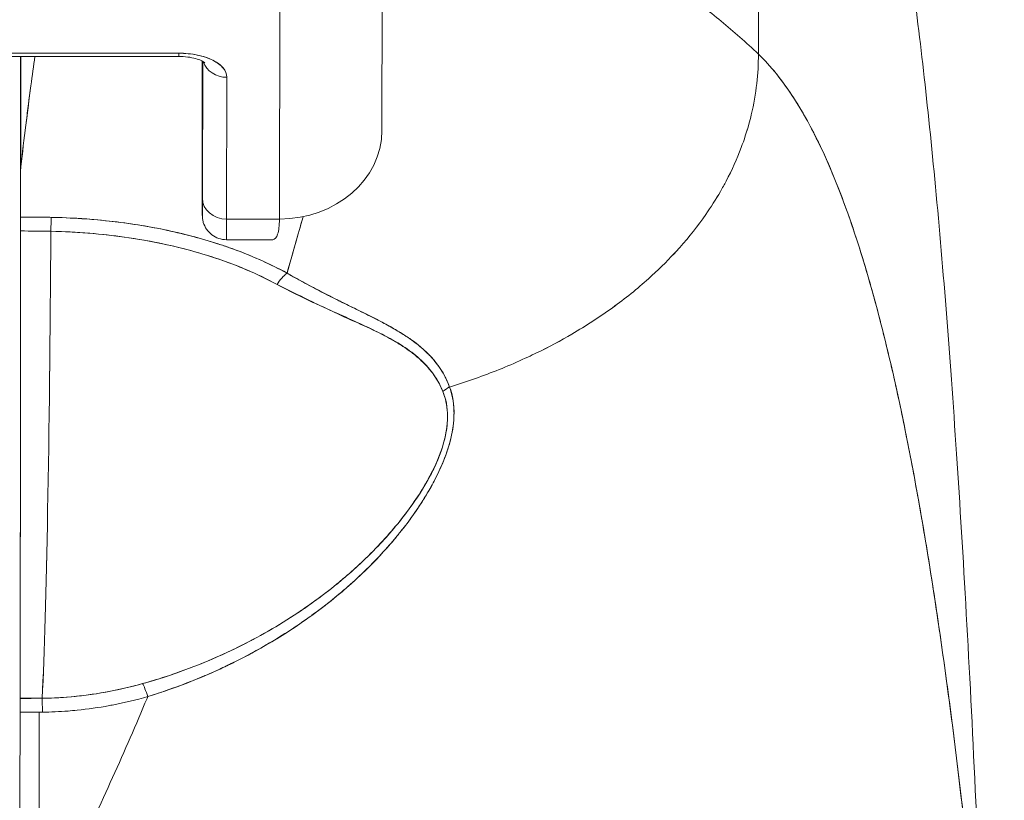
# Model space of a CAD drawing. Header units: inches. Extents: x 8 to 265, y 5 to 155.
# Tile 19 of 152: x 74.714 to 75.47, y 48.356 to 48.955. Entities that reach past the tile are written whole.
import ezdxf

# ---------------------------------------------------------------- set-up
doc = ezdxf.new("R2010")
doc.units = ezdxf.units.IN
doc.header["$LTSCALE"] = 16
doc.header["$MEASUREMENT"] = 0
doc.layers.add('Dimension (ANSI)', color=7, linetype='Continuous', lineweight=5)
doc.layers.add('Visible (ANSI)', color=7, linetype='Continuous', lineweight=5)
doc.styles.add('TAHOMA', font='tahoma.ttf')
doc.dimstyles.new('Default (ANSI)', dxfattribs={"dimscale": 16, "dimtxt": 0.07, "dimasz": 0.098425, "dimexe": 0.125, "dimexo": 0.0625, "dimgap": 0.031496, "dimtad": 0, "dimtih": 1, "dimtoh": 1, "dimrnd": 1e-08, "dimzin": 0, "dimdsep": 46, "dimtxsty": 'TAHOMA', "dimcen": 0.09, "dimdle": 0.393701, "dimclrd": 256, "dimclre": 256, "dimclrt": 256, "dimadec": 0, "dimazin": 0, "dimtfac": 1, "dimtofl": 0, "dimtmove": 0, "dimatfit": 3, "dimfxl": 1, "dimtolj": 1, "dimtzin": 0, "dimlwd": -1, "dimlwe": -1, "dimarcsym": 0})

# ---------------------------------------------------------------- blocks, each defined once
blk = doc.blocks.new('*D35')
at = {"layer": 'Defpoints', "color": 0, "transparency": 16777216}
for p in [(76.71627, 50.53662), (46.96627, 47.34498), (76.71627, 47.34498)]:
    blk.add_point(p, dxfattribs=at)
at = {"layer": 'Dimension (ANSI)', "transparency": 16777216}
for p, q in [((46.96627, 48.34498), (46.96627, 52.53662)), ((76.71627, 48.34498), (76.71627, 52.53662)), ((48.54107, 50.53662), (57.54295, 50.53662)), ((75.14147, 50.53662), (66.13959, 50.53662))]:
    blk.add_line(p, q, dxfattribs=at)
for points in [[(48.54107, 50.79909), (48.54107, 50.27416), (46.96627, 50.53662)], [(75.14147, 50.79909), (75.14147, 50.27416), (76.71627, 50.53662)]]:
    blk.add_solid(points, dxfattribs=at)
at = {"layer": 'Dimension (ANSI)', "transparency": 16777216, "insert": (61.84127, 50.53662), "char_height": 1.12, "attachment_point": 5, "style": 'TAHOMA'}
blk.add_mtext('\\A1;\\fTahoma|b0|i0;\\H1.1200;29.75\\P\\fTahoma|b0|i0;\\H1.1200;LID WIDTH\\P\\fTahoma|b0|i0;\\H1.1200;(2 PL.)', dxfattribs=at)
blk = doc.blocks.new('*D36')
at = {"layer": 'Defpoints', "color": 0, "transparency": 16777216}
for p in [(77.21429, 50.53662), (76.71627, 47.34498), (77.21429, 47.34498)]:
    blk.add_point(p, dxfattribs=at)
at = {"layer": 'Dimension (ANSI)', "transparency": 16777216}
for p, q in [((76.71627, 48.34498), (76.71627, 52.53662)), ((77.21429, 48.34498), (77.21429, 52.53662)), ((75.14147, 50.53662), (73.56666, 50.53662)), ((78.78909, 50.53662), (80.36389, 50.53662))]:
    blk.add_line(p, q, dxfattribs=at)
for points in [[(75.14147, 50.79909), (75.14147, 50.27416), (76.71627, 50.53662)], [(78.78909, 50.79909), (78.78909, 50.27416), (77.21429, 50.53662)]]:
    blk.add_solid(points, dxfattribs=at)
at = {"layer": 'Dimension (ANSI)', "transparency": 16777216, "insert": (82.29999, 50.53662), "char_height": 1.12, "attachment_point": 5, "style": 'TAHOMA'}
blk.add_mtext('\\A1;0.50', dxfattribs=at)

msp = doc.modelspace()

# ---------------------------------------------------------------- linework, layer by layer
at = {"layer": 'Visible (ANSI)'}
for p, q in [((75.28146, 48.92875), (75.28109, 49.21401)), ((75.28109, 49.21401), (75.28146, 48.92875)), ((74.99284, 49.04672), (74.99245, 48.87016)), ((74.91376, 48.80214), (74.91415, 48.97931)), ((74.91415, 48.97931), (74.91376, 48.80214)), ((74.83649, 48.9295), (74.64712, 48.9295)), ((74.64712, 48.9295), (74.83649, 48.9295)), ((74.6471, 48.92702), (74.83647, 48.92702)), ((74.71517, 48.84004), (74.71517, 48.92702)), ((74.71517, 48.92702), (74.71517, 48.84004)), ((74.7153, 48.92702), (74.7153, 48.84221)), ((74.7153, 48.84221), (74.7153, 48.92702)), ((74.85447, 48.9228), (74.85447, 48.9235)), ((74.85447, 48.92282), (74.85447, 48.9235)), ((74.85447, 48.92282), (74.85452, 48.85462)), ((74.85452, 48.85462), (74.85447, 48.92282)), ((74.8547, 48.81817), (74.85493, 48.92326)), ((74.85493, 48.92326), (74.8547, 48.81817)), ((74.87321, 48.80214), (74.87345, 48.911)), ((74.87345, 48.911), (74.87321, 48.80214)), ((74.85452, 48.85461), (74.85452, 48.85462)), ((74.72926, 48.80364), (74.72926, 48.80364)), ((74.87321, 48.80214), (74.91376, 48.80214)), ((74.91376, 48.80214), (74.87321, 48.80214)), ((74.90843, 48.78632), (74.87314, 48.78632)), ((74.9462, 48.74621), (74.9462, 48.74624)), ((74.9462, 48.74624), (74.9462, 48.74621)), ((74.94657, 48.74602), (74.94657, 48.74605)), ((74.94657, 48.74605), (74.94657, 48.74602)), ((74.97497, 48.72193), (74.97497, 48.72221)), ((74.97497, 48.53681), (74.97497, 48.53683)), ((74.94653, 48.50374), (74.94653, 48.50378)), ((74.94657, 48.50377), (74.94657, 48.50381)), ((74.94657, 48.50381), (74.94657, 48.50377)), ((74.7147, 48.43422), (74.73173, 48.43422)), ((74.72926, 48.25792), (74.72926, 48.42358))]:
    msp.add_line(p, q, dxfattribs=at)
for centre, major_axis, ratio, start_param, end_param in [((74.83647, 48.94553), (0, -0.0185), 0.001274, 0, 0.523599), ((74.83647, 48.94553), (0, -0.0185), 0.001274, 0, 0.523599), ((74.83644, 48.911), (0.03701, 0.00003), 0.5, 6.281715, 7.852511), ((74.85394, 48.68323), (0, -0.47918), 0.001274, 2.094395, 2.096042), ((74.87344, 48.92702), (-0.0185, 0.00004), 0.866025, 0.264148, 1.573343), ((74.87344, 48.92702), (-0.0185, 0.00004), 0.866025, 0.264148, 1.573343), ((74.91371, 48.87033), (0.07874, -0.00017), 0.866025, 4.714936, 6.283185), ((74.85463, 48.90443), (0, -0.09961), 0.001274, 5.235988, 6.806784), ((74.71657, 47.45892), (-0.00014, 1.68497), 0.001332, 0.609956, 0.646631), ((74.7164, 47.45908), (0, -1.68477), 0.001274, 3.751548, 3.788227), ((74.74643, 48.8386), (0.03113, -0.00361), 0.780853, 3.141756, 3.2304), ((74.75652, 48.83828), (0.04129, -0.00321), 0.679814, 3.116096, 3.193182), ((74.8732, 48.81817), (-0.0185, 0.00004), 0.866025, 0.002547, 1.573343), ((74.8732, 48.81817), (-0.0185, 0.00004), 0.866025, 0.002547, 1.573343), ((74.71512, 48.7877), (0, -0.02008), 0.001273, 3.788223, 4.444304), ((74.71436, 48.35895), (-0.73764, -0.00071), 0.602968, 4.678763, 4.710789), ((74.73874, 48.78747), (0.00038, 0.02008), 0.026519, 0.647121, 1.302759), ((74.73874, 48.78747), (-0.00038, -0.02007), 0.026516, 3.788619, 4.444286), ((74.87314, 48.90443), (0, -0.11811), 0.001274, 6.283182, 6.806766), ((74.87314, 48.90443), (0, -0.11811), 0.001274, 6.283182, 6.806784), ((74.71442, 48.93902), (0, 0.55118), 0.001274, 3.554795, 4.444304), ((74.71434, 48.35047), (0.74124, 0.0007), 0.597038, 1.537862, 1.569209), ((74.71434, 48.35047), (0.74111, 0.0007), 0.597133, 1.537858, 1.569211), ((74.72702, 48.93902), (0, -0.55118), 0.021273, 0.413203, 1.302303), ((74.72702, 48.93902), (0, 0.55118), 0.021273, 3.555085, 4.443895), ((74.91964, 48.74517), (0.00952, 0.01768), 0.50087, 0.823462, 1.452989), ((74.91964, 48.74517), (-0.00952, -0.01768), 0.500869, 3.965055, 4.594582), ((75.05242, 48.65991), (0.01866, 0.00742), 0.770037, 1.695887, 2.013231), ((75.05241, 48.65991), (-0.01866, -0.00741), 0.770001, 4.837238, 5.154623), ((74.94645, 48.50916), (0, -0.06102), 0.001274, 1.4818, 1.482426), ((74.81279, 48.42752), (-0.00536, 0.01935), 0.114515, 5.109188, 5.871248), ((74.81279, 48.42752), (0.00536, -0.01935), 0.114515, 1.967597, 2.729657), ((74.71471, 48.41581), (0, -0.02008), 0.001275, 3.554684, 4.318925), ((74.71538, 49.87433), (-1.53263, -0.00539), 0.939643, 1.567049, 1.578163), ((74.73191, 48.4159), (0.00022, -0.02008), 0.00316, 1.964382, 2.728188), ((74.73191, 48.4159), (-0.00022, 0.02008), 0.00316, 5.105994, 5.86979)]:
    msp.add_ellipse(centre, major_axis=major_axis, ratio=ratio, start_param=start_param, end_param=end_param, dxfattribs=at)
for points, knots in [([(75.08553, 49.10102), (75.09045, 49.0916), (75.09602, 49.08304), (75.10215, 49.07511), (75.10827, 49.06718), (75.11496, 49.05988), (75.12212, 49.05299), (75.12927, 49.0461), (75.13689, 49.03962), (75.14489, 49.03332), (75.15288, 49.02702), (75.16125, 49.02091), (75.1699, 49.01478), (75.17856, 49.00865), (75.1875, 49.00249), (75.19662, 48.99613), (75.20575, 48.98977), (75.21507, 48.98319), (75.22449, 48.97624), (75.23391, 48.96928), (75.24343, 48.96194), (75.25296, 48.95407), (75.26248, 48.94621), (75.27201, 48.93781), (75.28146, 48.92875)], [0, 0, 0, 0, 0.125006, 0.125006, 0.125006, 0.250011, 0.250011, 0.250011, 0.375017, 0.375017, 0.375017, 0.500022, 0.500022, 0.500022, 0.625028, 0.625028, 0.625028, 0.750033, 0.750033, 0.750033, 0.875039, 0.875039, 0.875039, 1, 1, 1, 1]), ([(75.28146, 48.92875), (75.27201, 48.93781), (75.26247, 48.94621), (75.25295, 48.95408), (75.24342, 48.96195), (75.2339, 48.96929), (75.22448, 48.97624), (75.21506, 48.9832), (75.20575, 48.98977), (75.19662, 48.99614), (75.18749, 49.0025), (75.17855, 49.00865), (75.1699, 49.01478), (75.16125, 49.02091), (75.15288, 49.02703), (75.14488, 49.03332), (75.13689, 49.03962), (75.12927, 49.04611), (75.12211, 49.053), (75.11496, 49.05989), (75.10827, 49.06718), (75.10215, 49.07511), (75.09602, 49.08304), (75.09045, 49.0916), (75.08553, 49.10102)], [0, 0, 0, 0, 0.124999, 0.124999, 0.124999, 0.25, 0.25, 0.25, 0.375, 0.375, 0.375, 0.5, 0.5, 0.5, 0.625, 0.625, 0.625, 0.75, 0.75, 0.75, 0.875, 0.875, 0.875, 1, 1, 1, 1]), ([(75.38511, 49.07948), (75.3856, 49.07672), (75.38609, 49.07393), (75.38657, 49.07112), (75.39017, 49.0503), (75.39367, 49.0279), (75.39707, 49.00383), (75.40047, 48.97975), (75.40377, 48.954), (75.40697, 48.92649), (75.41016, 48.89897), (75.41326, 48.86969), (75.41626, 48.83856), (75.41926, 48.80744), (75.42217, 48.77446), (75.42497, 48.73958), (75.42777, 48.70469), (75.43047, 48.66789), (75.43307, 48.62911), (75.43568, 48.59034), (75.43818, 48.5496), (75.44059, 48.50685), (75.443, 48.4641), (75.4453, 48.41934), (75.44751, 48.37256), (75.44972, 48.32579), (75.45183, 48.27699), (75.45384, 48.22619)], [0, 0, 0, 0, 0.0166324, 0.0166324, 0.0166324, 0.1395534, 0.1395534, 0.1395534, 0.2624743, 0.2624743, 0.2624743, 0.3853953, 0.3853953, 0.3853953, 0.5083162, 0.5083162, 0.5083162, 0.6312372, 0.6312372, 0.6312372, 0.7541581, 0.7541581, 0.7541581, 0.8770791, 0.8770791, 0.8770791, 0.9999826, 0.9999826, 0.9999826, 0.9999826]), ([(74.87345, 48.911), (74.87339, 48.91353), (74.87249, 48.91586), (74.87066, 48.91807), (74.86883, 48.92028), (74.86609, 48.92236), (74.86264, 48.92409), (74.85918, 48.92581), (74.85502, 48.92719), (74.85061, 48.9281), (74.8462, 48.92902), (74.84154, 48.92947), (74.83649, 48.9295)], [0, 0, 0, 0, 0.25, 0.25, 0.25, 0.5, 0.5, 0.5, 0.75, 0.75, 0.75, 1, 1, 1, 1]), ([(75.04442, 48.67324), (75.04643, 48.67385), (75.04844, 48.67448), (75.05044, 48.67513), (75.05663, 48.67711), (75.06276, 48.67922), (75.06883, 48.68144), (75.07493, 48.68367), (75.08096, 48.68602), (75.08691, 48.68849), (75.0929, 48.69097), (75.0988, 48.69356), (75.10459, 48.69626), (75.10681, 48.69729), (75.10901, 48.69834), (75.1112, 48.69941), (75.12056, 48.70397), (75.12962, 48.70881), (75.13836, 48.71391), (75.14379, 48.71708), (75.14909, 48.72034), (75.15427, 48.7237), (75.15945, 48.72707), (75.1645, 48.73053), (75.16942, 48.73408), (75.17433, 48.73763), (75.1791, 48.74128), (75.18373, 48.745), (75.18834, 48.74872), (75.19282, 48.75253), (75.19715, 48.75641), (75.20412, 48.76267), (75.21072, 48.76914), (75.21691, 48.7758), (75.21834, 48.77733), (75.21974, 48.77888), (75.22112, 48.78043), (75.22834, 48.78855), (75.23498, 48.79696), (75.24099, 48.8056), (75.24504, 48.81142), (75.24881, 48.81733), (75.25227, 48.82333), (75.25381, 48.82599), (75.25528, 48.82866), (75.2567, 48.83135), (75.26114, 48.83976), (75.26499, 48.84834), (75.26827, 48.85708), (75.27049, 48.86299), (75.27245, 48.86898), (75.27413, 48.87504), (75.27479, 48.87743), (75.27541, 48.87983), (75.27598, 48.88223), (75.27788, 48.89022), (75.27929, 48.89828), (75.2802, 48.90628), (75.28106, 48.91387), (75.28147, 48.92141), (75.28146, 48.92875)], [0, 0, 0, 0, 0.014459, 0.014459, 0.014459, 0.059138, 0.059138, 0.059138, 0.104088, 0.104088, 0.104088, 0.149346, 0.149346, 0.149346, 0.166667, 0.166667, 0.166667, 0.24084, 0.24084, 0.24084, 0.286952, 0.286952, 0.286952, 0.333189, 0.333189, 0.333189, 0.379462, 0.379462, 0.379462, 0.425634, 0.425634, 0.425634, 0.5, 0.5, 0.5, 0.517058, 0.517058, 0.517058, 0.606463, 0.606463, 0.606463, 0.666667, 0.666667, 0.666667, 0.693307, 0.693307, 0.693307, 0.776792, 0.776792, 0.776792, 0.833333, 0.833333, 0.833333, 0.855634, 0.855634, 0.855634, 0.929684, 0.929684, 0.929684, 1, 1, 1, 1]), ([(75.28146, 48.92875), (75.28147, 48.92141), (75.28106, 48.91387), (75.2802, 48.90628), (75.27929, 48.89828), (75.27789, 48.89022), (75.27598, 48.88223), (75.27541, 48.87985), (75.2748, 48.87747), (75.27414, 48.87509), (75.27246, 48.86902), (75.2705, 48.86301), (75.26827, 48.85708), (75.26499, 48.84834), (75.26113, 48.83976), (75.2567, 48.83135), (75.25528, 48.82866), (75.25381, 48.82599), (75.25228, 48.82334), (75.24881, 48.81734), (75.24504, 48.81142), (75.24099, 48.8056), (75.23498, 48.79696), (75.22834, 48.78855), (75.22112, 48.78043), (75.21974, 48.77888), (75.21834, 48.77734), (75.21692, 48.77581), (75.21072, 48.76914), (75.20412, 48.76267), (75.19715, 48.75641), (75.18849, 48.74864), (75.17926, 48.7412), (75.16945, 48.73411), (75.15963, 48.727), (75.14925, 48.72026), (75.13836, 48.71391), (75.12961, 48.70881), (75.12055, 48.70397), (75.11119, 48.6994), (75.109, 48.69834), (75.10681, 48.69729), (75.10459, 48.69626), (75.0988, 48.69356), (75.0929, 48.69097), (75.08691, 48.68849), (75.08096, 48.68602), (75.07493, 48.68367), (75.06883, 48.68144), (75.06276, 48.67922), (75.05663, 48.67711), (75.05044, 48.67513), (75.04844, 48.67448), (75.04643, 48.67385), (75.04442, 48.67324)], [0, 0, 0, 0, 0.070424, 0.070424, 0.070424, 0.144534, 0.144534, 0.144534, 0.166667, 0.166667, 0.166667, 0.223344, 0.223344, 0.223344, 0.306735, 0.306735, 0.306735, 0.333333, 0.333333, 0.333333, 0.393546, 0.393546, 0.393546, 0.482972, 0.482972, 0.482972, 0.5, 0.5, 0.5, 0.574384, 0.574384, 0.574384, 0.666667, 0.666667, 0.666667, 0.759127, 0.759127, 0.759127, 0.833333, 0.833333, 0.833333, 0.850626, 0.850626, 0.850626, 0.89589, 0.89589, 0.89589, 0.940848, 0.940848, 0.940848, 0.985537, 0.985537, 0.985537, 1, 1, 1, 1]), ([(75.28146, 48.92875), (75.2907, 48.9199), (75.29966, 48.90886), (75.30835, 48.89546), (75.31705, 48.88205), (75.32548, 48.86627), (75.33363, 48.84797), (75.34178, 48.82967), (75.34966, 48.80883), (75.35727, 48.78534), (75.36488, 48.76184), (75.37222, 48.73569), (75.37928, 48.70677), (75.38635, 48.67786), (75.39314, 48.64619), (75.39967, 48.61171), (75.40619, 48.57724), (75.41244, 48.53996), (75.41843, 48.4999), (75.42441, 48.45983), (75.43012, 48.41698), (75.43557, 48.37142), (75.44101, 48.32586), (75.44618, 48.2776), (75.45109, 48.22681)], [0, 0, 0, 0, 0.124948, 0.124948, 0.124948, 0.249955, 0.249955, 0.249955, 0.374963, 0.374963, 0.374963, 0.49997, 0.49997, 0.49997, 0.624978, 0.624978, 0.624978, 0.749985, 0.749985, 0.749985, 0.874993, 0.874993, 0.874993, 1, 1, 1, 1]), ([(75.45109, 48.22681), (75.44967, 48.24146), (75.44824, 48.25591), (75.44678, 48.27014), (75.44417, 48.29549), (75.4415, 48.32016), (75.43876, 48.34413), (75.43602, 48.36809), (75.4332, 48.39135), (75.43031, 48.41389), (75.42743, 48.43642), (75.42447, 48.45823), (75.42144, 48.47931), (75.41841, 48.50039), (75.41531, 48.52074), (75.41214, 48.54035), (75.40897, 48.55995), (75.40573, 48.57882), (75.40241, 48.59695), (75.3991, 48.61508), (75.39571, 48.63247), (75.39226, 48.64912), (75.3888, 48.66577), (75.38527, 48.68168), (75.38167, 48.69687), (75.37807, 48.71205), (75.3744, 48.7265), (75.37065, 48.74024), (75.36691, 48.75397), (75.36309, 48.76699), (75.3592, 48.7793), (75.35532, 48.79161), (75.35136, 48.80322), (75.34732, 48.81413), (75.34329, 48.82505), (75.33919, 48.83527), (75.33501, 48.84483), (75.33084, 48.85439), (75.32659, 48.86327), (75.32227, 48.87151), (75.31795, 48.87975), (75.31356, 48.88734), (75.3091, 48.8943), (75.30464, 48.90126), (75.3001, 48.9076), (75.29549, 48.91333), (75.29089, 48.91907), (75.28621, 48.9242), (75.28146, 48.92875)], [0, 0, 0, 0, 0.036069, 0.036069, 0.036069, 0.100331, 0.100331, 0.100331, 0.164593, 0.164593, 0.164593, 0.228855, 0.228855, 0.228855, 0.293118, 0.293118, 0.293118, 0.35738, 0.35738, 0.35738, 0.421642, 0.421642, 0.421642, 0.485904, 0.485904, 0.485904, 0.550166, 0.550166, 0.550166, 0.614429, 0.614429, 0.614429, 0.678691, 0.678691, 0.678691, 0.742953, 0.742953, 0.742953, 0.807215, 0.807215, 0.807215, 0.871477, 0.871477, 0.871477, 0.93574, 0.93574, 0.93574, 1, 1, 1, 1]), ([(74.7153, 48.84221), (74.71655, 48.85313), (74.71782, 48.86378), (74.71912, 48.87418), (74.71974, 48.87912), (74.72036, 48.884), (74.72099, 48.88882), (74.72168, 48.89413), (74.72237, 48.89938), (74.72307, 48.90454), (74.72411, 48.9122), (74.72515, 48.9197), (74.72618, 48.92702)], [0, 0, 0, 0, 0.3333333, 0.3333333, 0.3333333, 0.491831, 0.491831, 0.491831, 0.6666667, 0.6666667, 0.6666667, 0.9261561, 0.9261561, 0.9261561, 0.9261561]), ([(74.7153, 48.84221), (74.71656, 48.85315), (74.71784, 48.86382), (74.71914, 48.87421), (74.72043, 48.8846), (74.72174, 48.89472), (74.72306, 48.90455), (74.72409, 48.91221), (74.72513, 48.9197), (74.72617, 48.92702)], [0, 0, 0, 0, 0.3333333, 0.3333333, 0.3333333, 0.6666667, 0.6666667, 0.6666667, 0.9261524, 0.9261524, 0.9261524, 0.9261524]), ([(74.83647, 48.92702), (74.83883, 48.92702), (74.84118, 48.92687), (74.84556, 48.9263), (74.8476, 48.92589), (74.85104, 48.92494), (74.85249, 48.92442), (74.85462, 48.92346), (74.85538, 48.92301), (74.85626, 48.92242), (74.85645, 48.92223), (74.85645, 48.92223)], [4.713492, 4.713492, 4.713492, 4.713492, 4.967802, 4.967802, 5.215997, 5.215997, 5.446186, 5.446186, 5.650186, 5.650186, 5.82444, 5.82444, 5.82444, 5.82444]), ([(74.8547, 48.81817), (74.85468, 48.81286), (74.85467, 48.80914), (74.85466, 48.807), (74.85465, 48.80486), (74.85463, 48.80429), (74.85462, 48.80537), (74.85461, 48.80644), (74.85459, 48.80917), (74.85458, 48.81344), (74.85457, 48.8177), (74.85456, 48.82351), (74.85455, 48.83042), (74.85454, 48.83733), (74.85453, 48.84535), (74.85452, 48.85462)], [0, 0, 0, 0, 0.2, 0.2, 0.2, 0.4, 0.4, 0.4, 0.6, 0.6, 0.6, 0.8, 0.8, 0.8, 1, 1, 1, 1]), ([(74.87314, 48.78632), (74.87114, 48.78632), (74.86911, 48.78665), (74.86535, 48.78792), (74.86357, 48.78886), (74.86043, 48.79122), (74.85904, 48.79268), (74.8568, 48.79591), (74.85593, 48.79773), (74.85512, 48.8005), (74.85492, 48.80145), (74.85478, 48.80251), (74.85475, 48.80271), (74.85472, 48.80303), (74.85471, 48.80317), (74.85468, 48.80347), (74.85467, 48.80362), (74.85466, 48.80386), (74.85465, 48.80396), (74.85464, 48.80417), (74.85464, 48.80426), (74.85463, 48.80453), (74.85463, 48.80465), (74.85462, 48.80516), (74.85462, 48.80557), (74.8546, 48.80791), (74.85459, 48.81107), (74.85456, 48.82046), (74.85455, 48.82708), (74.85453, 48.84079), (74.85453, 48.84747), (74.85452, 48.85461)], [0, 0, 0, 0, 0.0152437, 0.0152437, 0.0302108, 0.0302108, 0.0451875, 0.0451875, 0.0601581, 0.0601581, 0.0673092, 0.0673092, 0.0689264, 0.0689264, 0.0702228, 0.0702228, 0.0721464, 0.0721464, 0.074147, 0.074147, 0.0775296, 0.0775296, 0.0857864, 0.0857864, 0.110542, 0.110542, 0.1855583, 0.1855583, 0.2684918, 0.2684918, 0.3313559, 0.3313559, 0.3313559, 0.3313559]), ([(74.71511, 48.80372), (74.71511, 48.80278), (74.7151, 48.80176), (74.7151, 48.80065), (74.7151, 48.79953), (74.7151, 48.79834), (74.7151, 48.79707), (74.7151, 48.79579), (74.7151, 48.79445), (74.7151, 48.79302)], [0, 0, 0, 0, 0.333333, 0.333333, 0.333333, 0.666667, 0.666667, 0.666667, 1, 1, 1, 1]), ([(74.73873, 48.80349), (74.73702, 48.80353), (74.73531, 48.80356), (74.7336, 48.80358), (74.72744, 48.80367), (74.72127, 48.80372), (74.71511, 48.80372)], [0, 0, 0, 0, 0.216888, 0.216888, 0.216888, 1, 1, 1, 1]), ([(74.91962, 48.76069), (74.9072, 48.76728), (74.89452, 48.77306), (74.88106, 48.77811), (74.87624, 48.77992), (74.87133, 48.78164), (74.8663, 48.78326), (74.85778, 48.78602), (74.84893, 48.78852), (74.83982, 48.79075), (74.82855, 48.7935), (74.81689, 48.79583), (74.80504, 48.7977), (74.80175, 48.79822), (74.79845, 48.79871), (74.79513, 48.79916), (74.77943, 48.80128), (74.76337, 48.80264), (74.747, 48.80325), (74.74425, 48.80335), (74.74149, 48.80343), (74.73873, 48.80349)], [0, 0, 0, 0, 0.245449, 0.245449, 0.245449, 0.333333, 0.333333, 0.333333, 0.482385, 0.482385, 0.482385, 0.666667, 0.666667, 0.666667, 0.717769, 0.717769, 0.717769, 0.959443, 0.959443, 0.959443, 1, 1, 1, 1]), ([(74.91962, 48.76069), (74.90618, 48.76802), (74.89143, 48.77454), (74.87559, 48.78013), (74.87266, 48.78116), (74.8697, 48.78216), (74.86671, 48.78313), (74.85341, 48.78743), (74.8394, 48.7911), (74.82491, 48.79409), (74.81845, 48.79542), (74.8119, 48.79661), (74.80527, 48.79767), (74.79366, 48.79951), (74.7818, 48.80094), (74.76978, 48.80192), (74.75954, 48.80276), (74.74917, 48.80329), (74.73873, 48.80349)], [0, 0, 0, 0, 0.281412, 0.281412, 0.281412, 0.333333, 0.333333, 0.333333, 0.563955, 0.563955, 0.563955, 0.666667, 0.666667, 0.666667, 0.846576, 0.846576, 0.846576, 1, 1, 1, 1]), ([(74.91376, 48.80214), (74.91373, 48.79714), (74.91329, 48.79323), (74.91244, 48.79056), (74.9116, 48.78789), (74.91036, 48.78645), (74.90867, 48.78633), (74.90859, 48.78632), (74.90851, 48.78632), (74.90843, 48.78632)], [0.0000104, 0.0000104, 0.0000104, 0.0000104, 0.1666667, 0.1666667, 0.1666667, 0.3333333, 0.3333333, 0.3333333, 0.3411809, 0.3411809, 0.3411809, 0.3411809]), ([(74.91962, 48.76069), (74.92355, 48.77435), (74.92734, 48.78765), (74.93096, 48.80061), (74.93127, 48.80173), (74.93158, 48.80285), (74.9319, 48.80397)], [0, 0, 0, 0, 0.1456, 0.1456, 0.1456, 0.1582367, 0.1582367, 0.1582367, 0.1582367]), ([(74.7151, 48.79302), (74.71509, 48.76142), (74.71507, 48.73106), (74.71505, 48.70165), (74.71504, 48.67223), (74.71502, 48.64376), (74.71499, 48.61709), (74.71497, 48.59043), (74.71494, 48.56558), (74.71491, 48.54277), (74.71488, 48.51997), (74.71485, 48.49921), (74.71481, 48.48105), (74.71478, 48.4629), (74.71474, 48.44734), (74.7147, 48.4342)], [0, 0, 0, 0, 0.2, 0.2, 0.2, 0.4, 0.4, 0.4, 0.6, 0.6, 0.6, 0.8, 0.8, 0.8, 1, 1, 1, 1]), ([(74.73833, 48.7928), (74.7483, 48.79261), (74.75826, 48.79211), (74.76815, 48.7913), (74.78613, 48.78983), (74.80387, 48.78735), (74.82107, 48.78383), (74.83791, 48.78039), (74.85423, 48.77595), (74.8697, 48.77052), (74.88469, 48.76526), (74.89889, 48.75907), (74.91197, 48.75199)], [0, 0, 0, 0, 0.15805, 0.15805, 0.15805, 0.445483, 0.445483, 0.445483, 0.727137, 0.727137, 0.727137, 1, 1, 1, 1]), ([(74.73833, 48.7928), (74.76029, 48.79233), (74.78171, 48.79049), (74.80237, 48.78722), (74.82303, 48.78394), (74.84292, 48.77924), (74.86132, 48.77334), (74.87972, 48.76743), (74.89665, 48.76032), (74.91197, 48.75199)], [0, 0, 0, 0, 0.333333, 0.333333, 0.333333, 0.666667, 0.666667, 0.666667, 1, 1, 1, 1]), ([(75.04442, 48.67324), (75.04408, 48.67418), (75.04371, 48.67511), (75.04332, 48.67605), (75.04224, 48.67865), (75.04097, 48.68122), (75.0395, 48.68375), (75.03795, 48.68641), (75.03619, 48.68903), (75.0342, 48.69158), (75.03281, 48.69336), (75.03132, 48.69511), (75.02971, 48.69683), (75.02888, 48.69771), (75.02802, 48.69858), (75.02713, 48.69945), (75.02438, 48.70213), (75.02135, 48.70473), (75.01804, 48.70725), (75.01456, 48.7099), (75.01077, 48.71247), (75.00671, 48.71498), (75.00546, 48.71575), (75.00418, 48.71652), (75.00288, 48.71728), (74.99975, 48.71912), (74.99646, 48.72093), (74.99304, 48.72275), (74.98802, 48.72541), (74.98269, 48.72807), (74.97709, 48.73083), (74.97333, 48.73269), (74.96944, 48.73459), (74.96542, 48.73656), (74.96317, 48.73767), (74.96089, 48.7388), (74.95857, 48.73995), (74.95218, 48.74313), (74.94552, 48.74651), (74.93864, 48.75015), (74.93246, 48.75343), (74.9261, 48.75691), (74.91962, 48.76069)], [0, 0, 0, 0, 0.028646, 0.028646, 0.028646, 0.108264, 0.108264, 0.108264, 0.191862, 0.191862, 0.191862, 0.25, 0.25, 0.25, 0.279904, 0.279904, 0.279904, 0.37246, 0.37246, 0.37246, 0.469969, 0.469969, 0.469969, 0.5, 0.5, 0.5, 0.572304, 0.572304, 0.572304, 0.678496, 0.678496, 0.678496, 0.75, 0.75, 0.75, 0.790087, 0.790087, 0.790087, 0.900698, 0.900698, 0.900698, 1, 1, 1, 1]), ([(75.04442, 48.67324), (75.04174, 48.68083), (75.03759, 48.68763), (75.03245, 48.69373), (75.03238, 48.69382), (75.0323, 48.69391), (75.03223, 48.69399), (75.02746, 48.69961), (75.02186, 48.70463), (75.0152, 48.70938), (75.01474, 48.70971), (75.01428, 48.71003), (75.01382, 48.71035), (75.01125, 48.71213), (75.00853, 48.71388), (75.00567, 48.7156), (75.00372, 48.71678), (75.00171, 48.71795), (74.99964, 48.71911), (74.99601, 48.72115), (74.99219, 48.72318), (74.9882, 48.72523), (74.98718, 48.72575), (74.98615, 48.72628), (74.98511, 48.72681), (74.98068, 48.72905), (74.97605, 48.73133), (74.97123, 48.73371), (74.9669, 48.73584), (74.9624, 48.73805), (74.95776, 48.74037), (74.95734, 48.74058), (74.95692, 48.74079), (74.9565, 48.74101), (74.95265, 48.74293), (74.94871, 48.74494), (74.94468, 48.74703), (74.94043, 48.74924), (74.93608, 48.75154), (74.93165, 48.75396), (74.9277, 48.75611), (74.92369, 48.75834), (74.91962, 48.76069)], [0, 0, 0, 0, 0.2, 0.2, 0.2, 0.202822, 0.202822, 0.202822, 0.387433, 0.387433, 0.387433, 0.4, 0.4, 0.4, 0.469613, 0.469613, 0.469613, 0.517, 0.517, 0.517, 0.6, 0.6, 0.6, 0.621251, 0.621251, 0.621251, 0.71154, 0.71154, 0.71154, 0.792621, 0.792621, 0.792621, 0.8, 0.8, 0.8, 0.866842, 0.866842, 0.866842, 0.937291, 0.937291, 0.937291, 1, 1, 1, 1]), ([(74.91197, 48.75199), (74.91859, 48.7484), (74.9252, 48.74508), (74.93176, 48.74192), (74.93872, 48.73857), (74.94562, 48.73541), (74.9524, 48.73235), (74.95887, 48.72944), (74.96524, 48.72662), (74.97144, 48.72382), (74.977, 48.7213), (74.98243, 48.71879), (74.98764, 48.71617), (74.98805, 48.71597), (74.98846, 48.71576), (74.98887, 48.71555), (74.99319, 48.71335), (74.99737, 48.71113), (75.00137, 48.70882), (75.00534, 48.70652), (75.00913, 48.70414), (75.01269, 48.7016), (75.01591, 48.69931), (75.01895, 48.69689), (75.02176, 48.69433), (75.02432, 48.692), (75.02669, 48.68956), (75.02886, 48.68698), (75.03083, 48.68464), (75.03262, 48.68219), (75.03424, 48.67964), (75.0357, 48.67731), (75.03701, 48.67489), (75.03814, 48.67238), (75.03854, 48.6715), (75.03891, 48.67062), (75.03927, 48.66972)], [0, 0, 0, 0, 0.123264, 0.123264, 0.123264, 0.254167, 0.254167, 0.254167, 0.37913, 0.37913, 0.37913, 0.491157, 0.491157, 0.491157, 0.5, 0.5, 0.5, 0.593399, 0.593399, 0.593399, 0.686267, 0.686267, 0.686267, 0.770296, 0.770296, 0.770296, 0.846506, 0.846506, 0.846506, 0.915548, 0.915548, 0.915548, 0.978208, 0.978208, 0.978208, 1, 1, 1, 1]), ([(74.91197, 48.75199), (74.92899, 48.74362), (74.94436, 48.7359), (74.95854, 48.72936), (74.97271, 48.72281), (74.9857, 48.71743), (74.99679, 48.71155), (75.00789, 48.70566), (75.01708, 48.69928), (75.02413, 48.69231), (75.03119, 48.68534), (75.03612, 48.67777), (75.03927, 48.66972)], [0, 0, 0, 0, 0.25, 0.25, 0.25, 0.5, 0.5, 0.5, 0.75, 0.75, 0.75, 1, 1, 1, 1]), ([(74.81277, 48.43556), (74.82683, 48.44004), (74.84173, 48.44532), (74.85664, 48.45164), (74.86124, 48.45359), (74.86585, 48.45563), (74.87044, 48.45778), (74.87434, 48.4596), (74.87822, 48.46149), (74.88207, 48.46345), (74.89152, 48.46824), (74.90078, 48.47339), (74.90962, 48.47872), (74.91521, 48.48209), (74.92064, 48.48553), (74.92584, 48.48899), (74.92968, 48.49155), (74.93339, 48.49411), (74.937, 48.49669), (74.9376, 48.49712), (74.9382, 48.49756), (74.9388, 48.49799), (74.94979, 48.50595), (74.9597, 48.51402), (74.96883, 48.5222), (74.9692, 48.52253), (74.96956, 48.52286), (74.96993, 48.52319), (74.98047, 48.53271), (74.98996, 48.54239), (74.99835, 48.55201), (75.00019, 48.55413), (75.00198, 48.55624), (75.00372, 48.55835), (75.00466, 48.55949), (75.00559, 48.56063), (75.0065, 48.56177), (75.01375, 48.57082), (75.02002, 48.57976), (75.02536, 48.58846), (75.02623, 48.58987), (75.02708, 48.59128), (75.0279, 48.59268), (75.03414, 48.60334), (75.03897, 48.6136), (75.04226, 48.62312), (75.0424, 48.62352), (75.04253, 48.62391), (75.04266, 48.62431), (75.04595, 48.63416), (75.04755, 48.64321), (75.04779, 48.65137), (75.04804, 48.65952), (75.04693, 48.66678), (75.04442, 48.67324)], [0, 0, 0, 0, 0.095523, 0.095523, 0.095523, 0.125, 0.125, 0.125, 0.150006, 0.150006, 0.150006, 0.211266, 0.211266, 0.211266, 0.25, 0.25, 0.25, 0.278579, 0.278579, 0.278579, 0.283368, 0.283368, 0.283368, 0.371453, 0.371453, 0.371453, 0.375, 0.375, 0.375, 0.477463, 0.477463, 0.477463, 0.5, 0.5, 0.5, 0.512193, 0.512193, 0.512193, 0.609209, 0.609209, 0.609209, 0.625, 0.625, 0.625, 0.744987, 0.744987, 0.744987, 0.75, 0.75, 0.75, 0.875, 0.875, 0.875, 1, 1, 1, 1]), ([(74.81277, 48.43556), (74.82162, 48.43826), (74.83022, 48.4412), (74.83854, 48.44433), (74.84835, 48.44801), (74.85779, 48.45196), (74.86683, 48.45611), (74.87022, 48.45766), (74.87355, 48.45924), (74.87682, 48.46084), (74.88391, 48.46431), (74.89074, 48.46789), (74.89732, 48.47156), (74.9088, 48.47796), (74.91953, 48.48464), (74.92956, 48.49151), (74.94185, 48.49991), (74.9531, 48.50859), (74.96335, 48.51739), (74.96626, 48.5199), (74.9691, 48.52242), (74.97186, 48.52494), (74.97973, 48.53214), (74.98695, 48.53939), (74.99355, 48.54663), (74.99737, 48.55082), (75.00099, 48.55501), (75.0044, 48.55918), (75.00885, 48.5646), (75.01294, 48.57), (75.0167, 48.57533), (75.02081, 48.58117), (75.02452, 48.58693), (75.02783, 48.59257), (75.03005, 48.59637), (75.03209, 48.60012), (75.03395, 48.6038), (75.03738, 48.61059), (75.04018, 48.61715), (75.04234, 48.62336), (75.04329, 48.6261), (75.04411, 48.62878), (75.04481, 48.63139), (75.04655, 48.63792), (75.04753, 48.6441), (75.04775, 48.65004), (75.04782, 48.65201), (75.04782, 48.65395), (75.04773, 48.65585), (75.04746, 48.66205), (75.04631, 48.6679), (75.04442, 48.67324)], [0, 0, 0, 0, 0.047704, 0.047704, 0.047704, 0.103949, 0.103949, 0.103949, 0.125, 0.125, 0.125, 0.170549, 0.170549, 0.170549, 0.25, 0.25, 0.25, 0.347289, 0.347289, 0.347289, 0.375, 0.375, 0.375, 0.454119, 0.454119, 0.454119, 0.5, 0.5, 0.5, 0.559712, 0.559712, 0.559712, 0.625, 0.625, 0.625, 0.668948, 0.668948, 0.668948, 0.75, 0.75, 0.75, 0.785781, 0.785781, 0.785781, 0.875, 0.875, 0.875, 0.904424, 0.904424, 0.904424, 1, 1, 1, 1]), ([(75.03927, 48.66972), (75.04123, 48.66472), (75.04244, 48.65925), (75.04274, 48.65338), (75.04299, 48.6484), (75.04259, 48.64313), (75.04158, 48.63772), (75.04112, 48.63525), (75.04053, 48.63274), (75.03982, 48.63021), (75.03739, 48.6216), (75.03354, 48.61271), (75.02884, 48.60394), (75.02831, 48.60297), (75.02778, 48.60199), (75.02724, 48.60102), (75.02263, 48.59278), (75.01723, 48.58467), (75.01131, 48.57678), (75.00421, 48.56732), (74.99635, 48.55819), (74.9879, 48.54945), (74.98239, 48.54376), (74.97664, 48.53823), (74.97066, 48.53289), (74.96642, 48.52909), (74.96208, 48.52539), (74.95765, 48.52179), (74.94704, 48.51316), (74.93593, 48.50508), (74.9244, 48.49757), (74.91487, 48.49137), (74.90506, 48.48557), (74.895, 48.48017), (74.89408, 48.47967), (74.89316, 48.47918), (74.89223, 48.47869), (74.88239, 48.47351), (74.87233, 48.46871), (74.8621, 48.46431), (74.85292, 48.46037), (74.8436, 48.45675), (74.83417, 48.45347), (74.82579, 48.45054), (74.81731, 48.44789), (74.80877, 48.4455)], [0, 0, 0, 0, 0.067597, 0.067597, 0.067597, 0.125, 0.125, 0.125, 0.151167, 0.151167, 0.151167, 0.240091, 0.240091, 0.240091, 0.25, 0.25, 0.25, 0.333853, 0.333853, 0.333853, 0.434449, 0.434449, 0.434449, 0.5, 0.5, 0.5, 0.546484, 0.546484, 0.546484, 0.657929, 0.657929, 0.657929, 0.75, 0.75, 0.75, 0.758447, 0.758447, 0.758447, 0.848119, 0.848119, 0.848119, 0.928517, 0.928517, 0.928517, 1, 1, 1, 1]), ([(75.03927, 48.66972), (75.04169, 48.66413), (75.04284, 48.65774), (75.04281, 48.65062), (75.04279, 48.6435), (75.04159, 48.63564), (75.03891, 48.62713), (75.03623, 48.61861), (75.03207, 48.60942), (75.02657, 48.59985), (75.02106, 48.59027), (75.01421, 48.5803), (75.00611, 48.57019), (74.998, 48.56008), (74.98864, 48.54983), (74.97793, 48.53961), (74.96722, 48.5294), (74.95516, 48.51923), (74.94136, 48.50921), (74.92757, 48.49918), (74.912, 48.48937), (74.89649, 48.48097), (74.88099, 48.47257), (74.86557, 48.46553), (74.85089, 48.45969), (74.8362, 48.45386), (74.82224, 48.44922), (74.80877, 48.4455)], [0, 0, 0, 0, 0.111111, 0.111111, 0.111111, 0.222222, 0.222222, 0.222222, 0.333333, 0.333333, 0.333333, 0.444444, 0.444444, 0.444444, 0.555556, 0.555556, 0.555556, 0.666667, 0.666667, 0.666667, 0.777778, 0.777778, 0.777778, 0.888889, 0.888889, 0.888889, 1, 1, 1, 1]), ([(74.80877, 48.4455), (74.7995, 48.44291), (74.7901, 48.44073), (74.7806, 48.439), (74.77062, 48.43719), (74.76054, 48.43588), (74.75042, 48.4351), (74.7442, 48.43463), (74.73797, 48.43435), (74.73174, 48.43429)], [0, 0, 0, 0, 0.370836, 0.370836, 0.370836, 0.760631, 0.760631, 0.760631, 1, 1, 1, 1]), ([(74.80877, 48.4455), (74.80025, 48.44309), (74.79183, 48.44112), (74.7832, 48.43949), (74.77456, 48.43785), (74.76571, 48.43656), (74.75714, 48.4357), (74.74856, 48.43483), (74.74028, 48.43438), (74.73174, 48.43429)], [0, 0, 0, 0, 0.333333, 0.333333, 0.333333, 0.666667, 0.666667, 0.666667, 1, 1, 1, 1]), ([(74.71463, 48.23058), (74.71778, 48.23637), (74.7209, 48.24216), (74.72398, 48.24794), (74.73526, 48.26913), (74.74605, 48.29024), (74.75635, 48.31118), (74.76664, 48.33213), (74.77644, 48.3529), (74.78574, 48.37342), (74.79504, 48.39394), (74.80385, 48.41421), (74.81216, 48.43412), (74.81236, 48.4346), (74.81257, 48.43508), (74.81277, 48.43556)], [0, 0, 0, 0, 0.082787, 0.082787, 0.082787, 0.386071, 0.386071, 0.386071, 0.689355, 0.689355, 0.689355, 0.992639, 0.992639, 0.992639, 1, 1, 1, 1]), ([(74.7147, 48.4342), (74.7147, 48.43344), (74.7147, 48.43254), (74.7147, 48.43148), (74.7147, 48.43043), (74.71469, 48.42922), (74.71469, 48.42789), (74.71469, 48.42656), (74.71469, 48.4251), (74.71469, 48.42351)], [0, 0, 0, 0, 0.333333, 0.333333, 0.333333, 0.666667, 0.666667, 0.666667, 1, 1, 1, 1]), ([(74.73188, 48.4236), (74.73839, 48.42367), (74.74495, 48.42396), (74.75154, 48.42447), (74.75387, 48.42465), (74.75621, 48.42486), (74.75855, 48.4251), (74.76675, 48.42593), (74.77497, 48.4271), (74.78325, 48.42863), (74.784, 48.42877), (74.78476, 48.42892), (74.78551, 48.42906), (74.79456, 48.4308), (74.80367, 48.43297), (74.81277, 48.43556)], [0, 0, 0, 0, 0.246085, 0.246085, 0.246085, 0.333333, 0.333333, 0.333333, 0.638792, 0.638792, 0.638792, 0.666667, 0.666667, 0.666667, 1, 1, 1, 1]), ([(74.71469, 48.42351), (74.71468, 48.40294), (74.71467, 48.38208), (74.71466, 48.36087), (74.71465, 48.33967), (74.71465, 48.31811), (74.71464, 48.29638), (74.71463, 48.27464), (74.71463, 48.25273), (74.71463, 48.23058)], [0, 0, 0, 0, 0.333333, 0.333333, 0.333333, 0.666667, 0.666667, 0.666667, 1, 1, 1, 1]), ([(74.71469, 48.42351), (74.7192, 48.42351), (74.72372, 48.42353), (74.72823, 48.42357), (74.72945, 48.42358), (74.73067, 48.42359), (74.73188, 48.4236)], [0, 0, 0, 0, 0.787547, 0.787547, 0.787547, 1, 1, 1, 1])]:
    msp.add_open_spline(points, degree=3, knots=knots, dxfattribs=at)
msp.add_open_spline([(74.9319, 48.80397), (74.928, 48.78996), (74.92389, 48.77553), (74.91962, 48.76069)], degree=3, dxfattribs=at)

# ---------------------------------------------------------------- dimensions: what is measured, and where the dimension line sits
at = {"layer": 'Dimension (ANSI)'}
dim = msp.add_linear_dim(base=(76.71627, 50.53662), p1=(46.96627, 47.34498), p2=(76.71627, 47.34498), angle=180, text='\\fTahoma|b0|i0;\\H1.1200;<>\\P\\fTahoma|b0|i0;\\H1.1200;LID WIDTH\\P\\fTahoma|b0|i0;\\H1.1200;(2 PL.)', dimstyle='Default (ANSI)', override={"dimgap": 0.031496, "dimtih": 0, "dimtoh": 0, "dimdec": 2, "dimtol": 0, "dimlim": 0, "dimtp": 0, "dimtm": 0, "dimtdec": 2, "dimatfit": 1}, dxfattribs=at)
dim.commit()
dim.dimension.update_dxf_attribs({"geometry": '*D35', "text_midpoint": (61.84127, 50.53662), "dimtype": 160})
dim = msp.add_linear_dim(base=(77.21429, 50.53662), p1=(76.71627, 47.34498), p2=(77.21429, 47.34498), dimstyle='Default (ANSI)', override={"dimgap": 0.031496, "dimtih": 0, "dimtoh": 0, "dimdec": 2, "dimtol": 0, "dimlim": 0, "dimtp": 0, "dimtm": 0, "dimtdec": 2, "dimatfit": 1}, dxfattribs=at)
dim.commit()
dim.dimension.update_dxf_attribs({"geometry": '*D36', "text_midpoint": (82.29999, 50.53662), "dimtype": 160})

doc.saveas('drawing.dxf')
